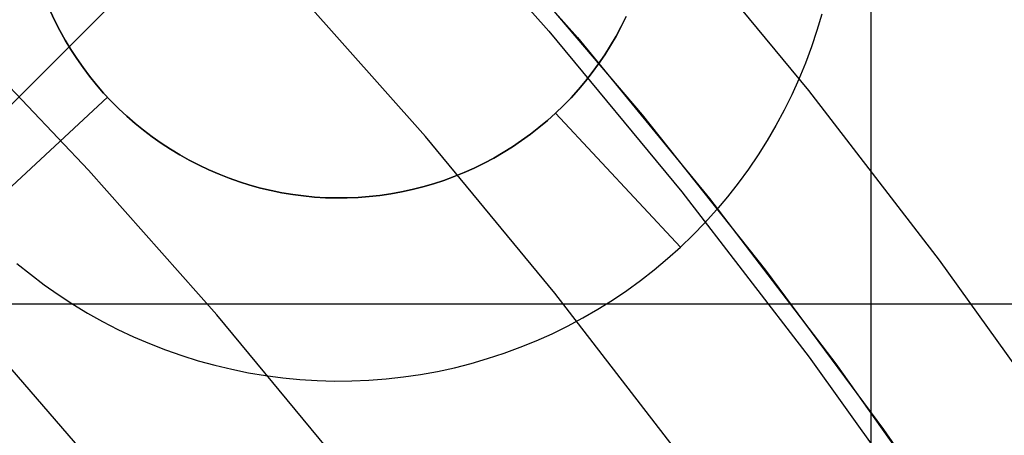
# Model space of a CAD drawing. Header units: millimetres. Extents: x 8926 to 10090, y -5004 to -3986.
# Tile 220 of 256: x 9535.65 to 9542.63, y -4328.49 to -4325.53. Entities that reach past the tile are written whole.
import ezdxf

# ---------------------------------------------------------------- set-up
doc = ezdxf.new("R2010")
doc.units = ezdxf.units.MM
for name, color, linetype in [('1', 7, 'Continuous'), ('COLOR EXT', 7, 'Continuous'), ('luz', 7, 'Continuous'), ('PLASTICO NEGRO', 7, 'Continuous')]:
    doc.layers.add(name, color=color, linetype=linetype)

msp = doc.modelspace()

# ---------------------------------------------------------------- linework, layer by layer
at = {"layer": '1', "color": 250, "true_color": 0x111111}
for p, q in [((9541.6868, -4295.1622, 45.7922), (9541.6868, -4411.8485, 45.7922)), ((9538.6296, -4324.5524, 98.6312), (9539.6048, -4325.6619, 98.6312)), ((9539.1524, -4325.1376, 98.6312), (9540.0633, -4326.2112, 98.6312)), ((9539.6048, -4325.6619, 98.6312), (9540.5412, -4326.8042, 98.6312)), ((9540.0633, -4326.2112, 98.6312), (9540.9385, -4327.314, 98.6312)), ((9540.5412, -4326.8042, 98.6312), (9541.4379, -4327.978, 98.6312)), ((9540.9385, -4327.314, 98.6312), (9541.7772, -4328.4448, 98.6312)), ((9541.4379, -4327.978, 98.6312), (9542.2938, -4329.1819, 98.6312)), ((9541.7772, -4328.4448, 98.6312), (9542.5784, -4329.6025, 98.6312))]:
    msp.add_line(p, q, dxfattribs=at)
at = {"layer": 'COLOR EXT', "color": 30, "true_color": 0xff8d00}
for p, q in [((9559.1263, -4302.5985, 21.2621), (9532.2554, -4329.4694, 21.2621)), ((9532.2554, -4329.4694, 25.2621), (9559.1263, -4302.5985, 25.2621)), ((9559.1263, -4302.5985, 23.2621), (9532.2554, -4329.4694, 23.2621)), ((9534.1729, -4327.5519, 21.2621), (9575.0359, -4327.5519, 21.2621))]:
    msp.add_line(p, q, dxfattribs=at)
at = {"layer": 'luz', "color": 7, "true_color": 0xffffff}
for p, q in [((9538.4206, -4324.5073, -23.8728), (9539.4026, -4325.6158, -23.8728)), ((9541.2472, -4326.0388, -23.5653), (9540.2787, -4324.8663, -23.5653)), ((9538.5266, -4326.3653, -24.1804), (9537.571, -4325.2866, -24.1804)), ((9536.136, -4326.6027, -23.1173), (9535.19, -4325.6064, -23.1173)), ((9539.4026, -4325.6158, -23.8728), (9540.3459, -4326.7576, -23.8728)), ((9542.1747, -4327.2439, -23.5653), (9541.2472, -4326.0388, -23.5653)), ((9539.4445, -4327.4764, -24.1804), (9538.5266, -4326.3653, -24.1804)), ((9537.0471, -4327.6312, -23.1173), (9536.136, -4326.6027, -23.1173)), ((9540.3459, -4326.7576, -23.8728), (9541.2491, -4327.9312, -23.8728)), ((9543.0601, -4328.4804, -23.5653), (9542.1747, -4327.2439, -23.5653)), ((9540.3235, -4328.6185, -24.1804), (9539.4445, -4327.4764, -24.1804)), ((9537.9222, -4328.6904, -23.1173), (9537.0471, -4327.6312, -23.1173)), ((9541.2491, -4327.9312, -23.8728), (9542.1113, -4329.1353, -23.8728))]:
    msp.add_line(p, q, dxfattribs=at)
at = {"layer": 'PLASTICO NEGRO', "color": 254, "true_color": 0xcad1ee}
for p, q in [((9535.8966, -4325.5423, 34.8621), (9535.8636, -4325.472, 34.8621)), ((9535.8966, -4325.5423, 35.0621), (9535.8636, -4325.472, 35.0621)), ((9535.8636, -4325.472, 34.9621), (9535.8966, -4325.5423, 34.9621)), ((9535.932, -4325.6114, 34.8621), (9535.8966, -4325.5423, 34.8621)), ((9535.932, -4325.6114, 35.0621), (9535.8966, -4325.5423, 35.0621)), ((9535.8966, -4325.5423, 34.9621), (9535.932, -4325.6114, 34.9621)), ((9539.9165, -4325.5825, 34.8621), (9539.9509, -4325.5129, 34.8621)), ((9539.9509, -4325.5129, 35.0621), (9539.9165, -4325.5825, 35.0621)), ((9539.9165, -4325.5825, 34.9621), (9539.9509, -4325.5129, 34.9621)), ((9541.3391, -4325.4946, 33.5621), (9541.3045, -4325.6122, 33.5621)), ((9535.9698, -4325.6793, 34.8621), (9535.932, -4325.6114, 34.8621)), ((9535.9698, -4325.6793, 35.0621), (9535.932, -4325.6114, 35.0621)), ((9535.932, -4325.6114, 34.9621), (9535.9698, -4325.6793, 34.9621)), ((9539.8797, -4325.6509, 34.8621), (9539.9165, -4325.5825, 34.8621)), ((9539.9165, -4325.5825, 35.0621), (9539.8797, -4325.6509, 35.0621)), ((9539.8797, -4325.6509, 34.9621), (9539.9165, -4325.5825, 34.9621)), ((9541.3045, -4325.6122, 33.5621), (9541.2658, -4325.7285, 33.5621)), ((9536.0099, -4325.7458, 34.8621), (9535.9698, -4325.6793, 34.8621)), ((9536.0099, -4325.7458, 35.0621), (9535.9698, -4325.6793, 35.0621)), ((9535.9698, -4325.6793, 34.9621), (9536.0099, -4325.7458, 34.9621)), ((9539.8406, -4325.718, 34.8621), (9539.8797, -4325.6509, 34.8621)), ((9539.8797, -4325.6509, 35.0621), (9539.8406, -4325.718, 35.0621)), ((9539.8406, -4325.718, 34.9621), (9539.8797, -4325.6509, 34.9621)), ((9536.0523, -4325.8109, 34.8621), (9536.0099, -4325.7458, 34.8621)), ((9536.0523, -4325.8109, 35.0621), (9536.0099, -4325.7458, 35.0621)), ((9536.0099, -4325.7458, 34.9621), (9536.0523, -4325.8109, 34.9621)), ((9539.7992, -4325.7837, 34.8621), (9539.8406, -4325.718, 34.8621)), ((9539.8406, -4325.718, 35.0621), (9539.7992, -4325.7837, 35.0621)), ((9539.7992, -4325.7837, 34.9621), (9539.8406, -4325.718, 34.9621)), ((9541.2658, -4325.7285, 33.5621), (9541.2232, -4325.8434, 33.5621)), ((9536.0969, -4325.8745, 34.8621), (9536.0523, -4325.8109, 34.8621)), ((9536.0969, -4325.8745, 35.0621), (9536.0523, -4325.8109, 35.0621)), ((9536.0523, -4325.8109, 34.9621), (9536.0969, -4325.8745, 34.9621)), ((9539.7555, -4325.848, 34.8621), (9539.7992, -4325.7837, 34.8621)), ((9539.7992, -4325.7837, 35.0621), (9539.7555, -4325.848, 35.0621)), ((9539.7555, -4325.848, 34.9621), (9539.7992, -4325.7837, 34.9621)), ((9536.1436, -4325.9365, 34.8621), (9536.0969, -4325.8745, 34.8621)), ((9536.1436, -4325.9365, 35.0621), (9536.0969, -4325.8745, 35.0621)), ((9536.0969, -4325.8745, 34.9621), (9536.1436, -4325.9365, 34.9621)), ((9539.7097, -4325.9107, 34.8621), (9539.7555, -4325.848, 34.8621)), ((9539.7555, -4325.848, 35.0621), (9539.7097, -4325.9107, 35.0621)), ((9539.7097, -4325.9107, 34.9621), (9539.7555, -4325.848, 34.9621)), ((9541.2232, -4325.8434, 33.5621), (9541.1767, -4325.9567, 33.5621)), ((9536.1925, -4325.9969, 34.8621), (9536.1436, -4325.9365, 34.8621)), ((9536.1925, -4325.9969, 35.0621), (9536.1436, -4325.9365, 35.0621)), ((9536.1436, -4325.9365, 34.9621), (9536.1925, -4325.9969, 34.9621)), ((9539.6617, -4325.9717, 34.8621), (9539.7097, -4325.9107, 34.8621)), ((9539.7097, -4325.9107, 35.0621), (9539.6617, -4325.9717, 35.0621)), ((9539.6617, -4325.9717, 34.9621), (9539.7097, -4325.9107, 34.9621)), ((9541.1767, -4325.9567, 33.5621), (9541.1262, -4326.0684, 33.5621)), ((9536.2434, -4326.0556, 34.8621), (9536.1925, -4325.9969, 34.8621)), ((9536.2434, -4326.0556, 35.0621), (9536.1925, -4325.9969, 35.0621)), ((9536.1925, -4325.9969, 34.9621), (9536.2434, -4326.0556, 34.9621)), ((9539.5595, -4326.0888, 34.8621), (9539.6116, -4326.0311, 34.8621)), ((9539.6116, -4326.0311, 35.0621), (9539.5595, -4326.0888, 35.0621)), ((9539.5595, -4326.0888, 34.9621), (9539.6116, -4326.0311, 34.9621)), ((9539.6116, -4326.0311, 34.8621), (9539.6617, -4325.9717, 34.8621)), ((9539.6617, -4325.9717, 35.0621), (9539.6116, -4326.0311, 35.0621)), ((9539.6116, -4326.0311, 34.9621), (9539.6617, -4325.9717, 34.9621)), ((9534.9523, -4327.3102, 35.0621), (9536.2696, -4326.0842, 35.0621)), ((9536.2696, -4326.0842, 34.8621), (9535.318, -4326.9699, 33.5621)), ((9536.2963, -4326.1124, 34.8621), (9536.2434, -4326.0556, 34.8621)), ((9536.2963, -4326.1124, 35.0621), (9536.2434, -4326.0556, 35.0621)), ((9536.2434, -4326.0556, 34.9621), (9536.2963, -4326.1124, 34.9621)), ((9536.2696, -4326.0842, 34.8621), (9536.2696, -4326.0842, 35.0621)), ((9539.5055, -4326.1445, 34.8621), (9539.5595, -4326.0888, 34.8621)), ((9539.5595, -4326.0888, 35.0621), (9539.5055, -4326.1445, 35.0621)), ((9539.5055, -4326.1445, 34.9621), (9539.5595, -4326.0888, 34.9621)), ((9541.1262, -4326.0684, 33.5621), (9541.0719, -4326.1783, 33.5621)), ((9536.3512, -4326.1674, 34.8621), (9536.2963, -4326.1124, 34.8621)), ((9536.3512, -4326.1674, 35.0621), (9536.2963, -4326.1124, 35.0621)), ((9536.2963, -4326.1124, 34.9621), (9536.3512, -4326.1674, 34.9621)), ((9536.4079, -4326.2205, 34.8621), (9536.3512, -4326.1674, 34.8621)), ((9536.4079, -4326.2205, 35.0621), (9536.3512, -4326.1674, 35.0621)), ((9536.3512, -4326.1674, 34.9621), (9536.4079, -4326.2205, 34.9621)), ((9539.4495, -4326.1984, 34.8621), (9539.5055, -4326.1445, 34.8621)), ((9539.5055, -4326.1445, 35.0621), (9539.4495, -4326.1984, 35.0621)), ((9539.4495, -4326.1984, 34.9621), (9539.5055, -4326.1445, 34.9621)), ((9536.4664, -4326.2716, 34.8621), (9536.4079, -4326.2205, 34.8621)), ((9536.4664, -4326.2716, 35.0621), (9536.4079, -4326.2205, 35.0621)), ((9536.4079, -4326.2205, 34.9621), (9536.4664, -4326.2716, 34.9621)), ((9539.4495, -4326.1984, 34.8621), (9539.3918, -4326.2504, 34.8621)), ((9539.4495, -4326.1984, 35.0621), (9539.3918, -4326.2504, 35.0621)), ((9539.3918, -4326.2504, 34.9621), (9539.4495, -4326.1984, 34.9621)), ((9540.3352, -4327.1501, 33.5621), (9539.4495, -4326.1984, 34.8621)), ((9539.4495, -4326.1984, 34.8621), (9539.4495, -4326.1984, 35.0621)), ((9541.0719, -4326.1783, 33.5621), (9541.0139, -4326.2862, 33.5621)), ((9536.5266, -4326.3206, 34.8621), (9536.4664, -4326.2716, 34.8621)), ((9536.5266, -4326.3206, 35.0621), (9536.4664, -4326.2716, 35.0621)), ((9536.4664, -4326.2716, 34.9621), (9536.5266, -4326.3206, 34.9621)), ((9539.3323, -4326.3003, 34.8621), (9539.271, -4326.3481, 34.8621)), ((9539.3323, -4326.3003, 35.0621), (9539.271, -4326.3481, 35.0621)), ((9539.271, -4326.3481, 34.9621), (9539.3323, -4326.3003, 34.9621)), ((9539.3918, -4326.2504, 34.8621), (9539.3323, -4326.3003, 34.8621)), ((9539.3918, -4326.2504, 35.0621), (9539.3323, -4326.3003, 35.0621)), ((9539.3323, -4326.3003, 34.9621), (9539.3918, -4326.2504, 34.9621)), ((9541.0139, -4326.2862, 33.5621), (9540.9522, -4326.3921, 33.5621)), ((9536.5885, -4326.3675, 34.8621), (9536.5266, -4326.3206, 34.8621)), ((9536.5885, -4326.3675, 35.0621), (9536.5266, -4326.3206, 35.0621)), ((9536.5266, -4326.3206, 34.9621), (9536.5885, -4326.3675, 34.9621)), ((9536.652, -4326.4123, 34.8621), (9536.5885, -4326.3675, 34.8621)), ((9536.652, -4326.4123, 35.0621), (9536.5885, -4326.3675, 35.0621)), ((9536.5885, -4326.3675, 34.9621), (9536.652, -4326.4123, 34.9621)), ((9539.271, -4326.3481, 34.8621), (9539.2082, -4326.3938, 34.8621)), ((9539.271, -4326.3481, 35.0621), (9539.2082, -4326.3938, 35.0621)), ((9539.2082, -4326.3938, 34.9621), (9539.271, -4326.3481, 34.9621)), ((9536.717, -4326.4548, 34.8621), (9536.652, -4326.4123, 34.8621)), ((9536.717, -4326.4548, 35.0621), (9536.652, -4326.4123, 35.0621)), ((9536.652, -4326.4123, 34.9621), (9536.717, -4326.4548, 34.9621)), ((9539.1439, -4326.4372, 34.8621), (9539.078, -4326.4785, 34.8621)), ((9539.1439, -4326.4372, 35.0621), (9539.078, -4326.4785, 35.0621)), ((9539.078, -4326.4785, 34.9621), (9539.1439, -4326.4372, 34.9621)), ((9539.2082, -4326.3938, 34.8621), (9539.1439, -4326.4372, 34.8621)), ((9539.2082, -4326.3938, 35.0621), (9539.1439, -4326.4372, 35.0621)), ((9539.1439, -4326.4372, 34.9621), (9539.2082, -4326.3938, 34.9621)), ((9540.9522, -4326.3921, 33.5621), (9540.8868, -4326.4958, 33.5621)), ((9536.7834, -4326.4951, 34.8621), (9536.717, -4326.4548, 34.8621)), ((9536.7834, -4326.4951, 35.0621), (9536.717, -4326.4548, 35.0621)), ((9536.717, -4326.4548, 34.9621), (9536.7834, -4326.4951, 34.9621)), ((9536.8512, -4326.5331, 34.8621), (9536.7834, -4326.4951, 34.8621)), ((9536.8512, -4326.5331, 35.0621), (9536.7834, -4326.4951, 35.0621)), ((9536.7834, -4326.4951, 34.9621), (9536.8512, -4326.5331, 34.9621)), ((9539.0108, -4326.5174, 34.8621), (9538.9423, -4326.554, 34.8621)), ((9539.0108, -4326.5174, 35.0621), (9538.9423, -4326.554, 35.0621)), ((9538.9423, -4326.554, 34.9621), (9539.0108, -4326.5174, 34.9621)), ((9539.078, -4326.4785, 34.8621), (9539.0108, -4326.5174, 34.8621)), ((9539.078, -4326.4785, 35.0621), (9539.0108, -4326.5174, 35.0621)), ((9539.0108, -4326.5174, 34.9621), (9539.078, -4326.4785, 34.9621)), ((9540.8868, -4326.4958, 33.5621), (9540.8179, -4326.5971, 33.5621)), ((9536.9202, -4326.5687, 34.8621), (9536.8512, -4326.5331, 34.8621)), ((9536.9202, -4326.5687, 35.0621), (9536.8512, -4326.5331, 35.0621)), ((9536.8512, -4326.5331, 34.9621), (9536.9202, -4326.5687, 34.9621)), ((9536.9904, -4326.6019, 34.8621), (9536.9202, -4326.5687, 34.8621)), ((9536.9904, -4326.6019, 35.0621), (9536.9202, -4326.5687, 35.0621)), ((9536.9202, -4326.5687, 34.9621), (9536.9904, -4326.6019, 34.9621)), ((9538.8726, -4326.5882, 34.8621), (9538.8017, -4326.62, 34.8621)), ((9538.8726, -4326.5882, 35.0621), (9538.8017, -4326.62, 35.0621)), ((9538.8017, -4326.62, 34.9621), (9538.8726, -4326.5882, 34.9621)), ((9538.9423, -4326.554, 34.8621), (9538.8726, -4326.5882, 34.8621)), ((9538.9423, -4326.554, 35.0621), (9538.8726, -4326.5882, 35.0621)), ((9538.8726, -4326.5882, 34.9621), (9538.9423, -4326.554, 34.9621)), ((9537.0618, -4326.6326, 34.8621), (9536.9904, -4326.6019, 34.8621)), ((9537.0618, -4326.6326, 35.0621), (9536.9904, -4326.6019, 35.0621)), ((9536.9904, -4326.6019, 34.9621), (9537.0618, -4326.6326, 34.9621)), ((9537.1341, -4326.6609, 34.8621), (9537.0618, -4326.6326, 34.8621)), ((9537.1341, -4326.6609, 35.0621), (9537.0618, -4326.6326, 35.0621)), ((9537.0618, -4326.6326, 34.9621), (9537.1341, -4326.6609, 34.9621)), ((9537.2074, -4326.6866, 34.8621), (9537.1341, -4326.6609, 34.8621)), ((9537.2074, -4326.6866, 35.0621), (9537.1341, -4326.6609, 35.0621)), ((9537.1341, -4326.6609, 34.9621), (9537.2074, -4326.6866, 34.9621)), ((9538.7298, -4326.6493, 34.8621), (9538.6569, -4326.6761, 34.8621)), ((9538.7298, -4326.6493, 35.0621), (9538.6569, -4326.6761, 35.0621)), ((9538.6569, -4326.6761, 34.9621), (9538.7298, -4326.6493, 34.9621)), ((9538.8017, -4326.62, 34.8621), (9538.7298, -4326.6493, 34.8621)), ((9538.8017, -4326.62, 35.0621), (9538.7298, -4326.6493, 35.0621)), ((9538.7298, -4326.6493, 34.9621), (9538.8017, -4326.62, 34.9621)), ((9540.8179, -4326.5971, 33.5621), (9540.7456, -4326.6961, 33.5621)), ((9537.2815, -4326.7098, 34.8621), (9537.2074, -4326.6866, 34.8621)), ((9537.2815, -4326.7098, 35.0621), (9537.2074, -4326.6866, 35.0621)), ((9537.2074, -4326.6866, 34.9621), (9537.2815, -4326.7098, 34.9621)), ((9537.3564, -4326.7305, 34.8621), (9537.2815, -4326.7098, 34.8621)), ((9537.3564, -4326.7305, 35.0621), (9537.2815, -4326.7098, 35.0621)), ((9537.2815, -4326.7098, 34.9621), (9537.3564, -4326.7305, 34.9621)), ((9537.4319, -4326.7485, 34.8621), (9537.3564, -4326.7305, 34.8621)), ((9537.4319, -4326.7485, 35.0621), (9537.3564, -4326.7305, 35.0621)), ((9537.3564, -4326.7305, 34.9621), (9537.4319, -4326.7485, 34.9621)), ((9538.5085, -4326.7221, 34.8621), (9538.4332, -4326.7413, 34.8621)), ((9538.5085, -4326.7221, 35.0621), (9538.4332, -4326.7413, 35.0621)), ((9538.4332, -4326.7413, 34.9621), (9538.5085, -4326.7221, 34.9621)), ((9538.5831, -4326.7004, 34.8621), (9538.5085, -4326.7221, 34.8621)), ((9538.5831, -4326.7004, 35.0621), (9538.5085, -4326.7221, 35.0621)), ((9538.5085, -4326.7221, 34.9621), (9538.5831, -4326.7004, 34.9621)), ((9538.6569, -4326.6761, 34.8621), (9538.5831, -4326.7004, 34.8621)), ((9538.6569, -4326.6761, 35.0621), (9538.5831, -4326.7004, 35.0621)), ((9538.5831, -4326.7004, 34.9621), (9538.6569, -4326.6761, 34.9621)), ((9540.7456, -4326.6961, 33.5621), (9540.6699, -4326.7924, 33.5621)), ((9537.5081, -4326.7639, 34.8621), (9537.4319, -4326.7485, 34.8621)), ((9537.5081, -4326.7639, 35.0621), (9537.4319, -4326.7485, 35.0621)), ((9537.4319, -4326.7485, 34.9621), (9537.5081, -4326.7639, 34.9621)), ((9537.5847, -4326.7767, 34.8621), (9537.5081, -4326.7639, 34.8621)), ((9537.5847, -4326.7767, 35.0621), (9537.5081, -4326.7639, 35.0621)), ((9537.5081, -4326.7639, 34.9621), (9537.5847, -4326.7767, 34.9621)), ((9537.6617, -4326.7869, 34.8621), (9537.5847, -4326.7767, 34.8621)), ((9537.6617, -4326.7869, 35.0621), (9537.5847, -4326.7767, 35.0621)), ((9537.5847, -4326.7767, 34.9621), (9537.6617, -4326.7869, 34.9621)), ((9537.739, -4326.7943, 34.8621), (9537.6617, -4326.7869, 34.8621)), ((9537.739, -4326.7943, 35.0621), (9537.6617, -4326.7869, 35.0621)), ((9537.6617, -4326.7869, 34.9621), (9537.739, -4326.7943, 34.9621)), ((9537.8165, -4326.7991, 34.8621), (9537.739, -4326.7943, 34.8621)), ((9537.8165, -4326.7991, 35.0621), (9537.739, -4326.7943, 35.0621)), ((9537.739, -4326.7943, 34.9621), (9537.8165, -4326.7991, 34.9621)), ((9537.8942, -4326.8012, 34.8621), (9537.8165, -4326.7991, 34.8621)), ((9537.8942, -4326.8012, 35.0621), (9537.8165, -4326.7991, 35.0621)), ((9537.8165, -4326.7991, 34.9621), (9537.8942, -4326.8012, 34.9621)), ((9537.9718, -4326.8007, 34.8621), (9537.8942, -4326.8012, 34.8621)), ((9537.9718, -4326.8007, 35.0621), (9537.8942, -4326.8012, 35.0621)), ((9537.8942, -4326.8012, 34.9621), (9537.9718, -4326.8007, 34.9621)), ((9538.0494, -4326.7974, 34.8621), (9537.9718, -4326.8007, 34.8621)), ((9538.0494, -4326.7974, 35.0621), (9537.9718, -4326.8007, 35.0621)), ((9537.9718, -4326.8007, 34.9621), (9538.0494, -4326.7974, 34.9621)), ((9538.1269, -4326.7915, 34.8621), (9538.0494, -4326.7974, 34.8621)), ((9538.1269, -4326.7915, 35.0621), (9538.0494, -4326.7974, 35.0621)), ((9538.0494, -4326.7974, 34.9621), (9538.1269, -4326.7915, 34.9621)), ((9538.2041, -4326.7829, 34.8621), (9538.1269, -4326.7915, 34.8621)), ((9538.2041, -4326.7829, 35.0621), (9538.1269, -4326.7915, 35.0621)), ((9538.1269, -4326.7915, 34.9621), (9538.2041, -4326.7829, 34.9621)), ((9538.2809, -4326.7717, 34.8621), (9538.2041, -4326.7829, 34.8621)), ((9538.2809, -4326.7717, 35.0621), (9538.2041, -4326.7829, 35.0621)), ((9538.2041, -4326.7829, 34.9621), (9538.2809, -4326.7717, 34.9621)), ((9538.3574, -4326.7578, 34.8621), (9538.2809, -4326.7717, 34.8621)), ((9538.3574, -4326.7578, 35.0621), (9538.2809, -4326.7717, 35.0621)), ((9538.2809, -4326.7717, 34.9621), (9538.3574, -4326.7578, 34.9621)), ((9538.4332, -4326.7413, 34.8621), (9538.3574, -4326.7578, 34.8621)), ((9538.4332, -4326.7413, 35.0621), (9538.3574, -4326.7578, 35.0621)), ((9538.3574, -4326.7578, 34.9621), (9538.4332, -4326.7413, 34.9621)), ((9540.6699, -4326.7924, 33.5621), (9540.5909, -4326.8861, 33.5621)), ((9540.5909, -4326.8861, 33.5621), (9540.5087, -4326.977, 33.5621)), ((9540.5087, -4326.977, 33.5621), (9540.4234, -4327.065, 33.5621)), ((9540.4234, -4327.065, 33.5621), (9540.3352, -4327.1501, 33.5621)), ((9540.2441, -4327.232, 33.5621), (9540.3352, -4327.1501, 33.5621)), ((9535.6284, -4327.2655, 33.5621), (9535.7235, -4327.3428, 33.5621)), ((9540.1501, -4327.3107, 33.5621), (9540.2441, -4327.232, 33.5621)), ((9535.7235, -4327.3428, 33.5621), (9535.8211, -4327.4169, 33.5621)), ((9540.0536, -4327.3862, 33.5621), (9540.1501, -4327.3107, 33.5621)), ((9535.8211, -4327.4169, 33.5621), (9535.9213, -4327.4875, 33.5621)), ((9539.9544, -4327.4583, 33.5621), (9540.0536, -4327.3862, 33.5621)), ((9535.9213, -4327.4875, 33.5621), (9536.0238, -4327.5546, 33.5621)), ((9539.8529, -4327.5269, 33.5621), (9539.9544, -4327.4583, 33.5621)), ((9536.0238, -4327.5546, 33.5621), (9536.1286, -4327.6182, 33.5621)), ((9539.749, -4327.5919, 33.5621), (9539.8529, -4327.5269, 33.5621)), ((9536.1286, -4327.6182, 33.5621), (9536.2355, -4327.6781, 33.5621)), ((9539.643, -4327.6533, 33.5621), (9539.749, -4327.5919, 33.5621)), ((9536.2355, -4327.6781, 33.5621), (9536.3445, -4327.7342, 33.5621)), ((9539.5349, -4327.7111, 33.5621), (9539.643, -4327.6533, 33.5621)), ((9536.3445, -4327.7342, 33.5621), (9536.4553, -4327.7866, 33.5621)), ((9539.3131, -4327.8152, 33.5621), (9539.4249, -4327.7651, 33.5621)), ((9539.4249, -4327.7651, 33.5621), (9539.5349, -4327.7111, 33.5621)), ((9536.2705, -4328.8022, 35.0621), (9535.4003, -4327.7999, 35.0621)), ((9536.4553, -4327.7866, 33.5621), (9536.5678, -4327.8351, 33.5621)), ((9536.5678, -4327.8351, 33.5621), (9536.6819, -4327.8797, 33.5621)), ((9539.1996, -4327.8615, 33.5621), (9539.3131, -4327.8152, 33.5621)), ((9536.6819, -4327.8797, 33.5621), (9536.7976, -4327.9203, 33.5621)), ((9536.7976, -4327.9203, 33.5621), (9536.9145, -4327.957, 33.5621)), ((9538.9681, -4327.9421, 33.5621), (9539.0846, -4327.9038, 33.5621)), ((9539.0846, -4327.9038, 33.5621), (9539.1996, -4327.8615, 33.5621)), ((9536.9145, -4327.957, 33.5621), (9537.0327, -4327.9895, 33.5621)), ((9537.0327, -4327.9895, 33.5621), (9537.1519, -4328.018, 33.5621)), ((9538.7317, -4328.0065, 33.5621), (9538.8505, -4327.9763, 33.5621)), ((9538.8505, -4327.9763, 33.5621), (9538.9681, -4327.9421, 33.5621)), ((9537.1519, -4328.018, 33.5621), (9537.272, -4328.0423, 33.5621)), ((9537.272, -4328.0423, 33.5621), (9537.3928, -4328.0625, 33.5621)), ((9538.3701, -4328.0723, 33.5621), (9538.4914, -4328.0545, 33.5621)), ((9538.4914, -4328.0545, 33.5621), (9538.612, -4328.0326, 33.5621)), ((9538.612, -4328.0326, 33.5621), (9538.7317, -4328.0065, 33.5621)), ((9537.3928, -4328.0625, 33.5621), (9537.5143, -4328.0785, 33.5621)), ((9537.5143, -4328.0785, 33.5621), (9537.6363, -4328.0903, 33.5621)), ((9537.6363, -4328.0903, 33.5621), (9537.7586, -4328.0978, 33.5621)), ((9537.7586, -4328.0978, 33.5621), (9537.8811, -4328.1012, 33.5621)), ((9537.8811, -4328.1012, 33.5621), (9538.0037, -4328.1003, 33.5621)), ((9538.0037, -4328.1003, 33.5621), (9538.1261, -4328.0952, 33.5621)), ((9538.1261, -4328.0952, 33.5621), (9538.2483, -4328.0858, 33.5621)), ((9538.2483, -4328.0858, 33.5621), (9538.3701, -4328.0723, 33.5621))]:
    msp.add_line(p, q, dxfattribs=at)

doc.saveas('drawing.dxf')
